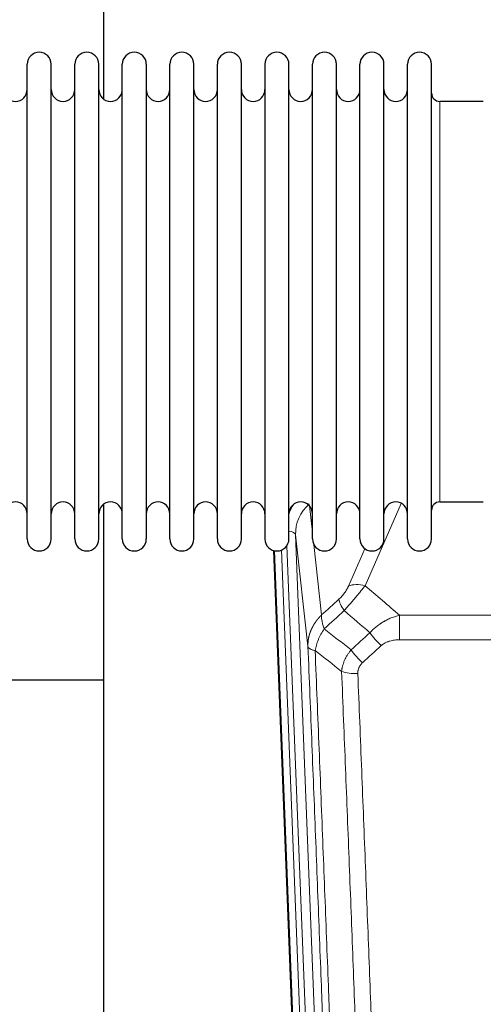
# Model space of a CAD drawing. Header units: inches. Extents: x 0 to 23760, y -13 to 16800.
# Tile 43 of 223: x 5880 to 6077, y 6268 to 6686. Entities that reach past the tile are written whole.
import ezdxf

# ---------------------------------------------------------------- set-up
doc = ezdxf.new("R2010")
doc.units = ezdxf.units.IN
doc.layers.add('254', color=7, linetype='Continuous', true_color=0xffffff)

msp = doc.modelspace()

# ---------------------------------------------------------------- linework, layer by layer
at = {"layer": '254', "color": 2, "linetype": 'Continuous', "lineweight": 25}
for p, q in [((5915.399, 6690.584), (5915.399, 6652.339)), ((5882.939, 6655.735), (5882.939, 6667.135)), ((5893.139, 6655.735), (5893.139, 6667.135)), ((5903.139, 6655.735), (5903.139, 6667.135)), ((5913.339, 6655.735), (5913.339, 6667.135)), ((5923.339, 6655.735), (5923.339, 6667.135)), ((5933.539, 6667.135), (5933.539, 6655.735)), ((5943.539, 6655.735), (5943.539, 6667.135)), ((5953.739, 6655.735), (5953.739, 6667.135)), ((5963.739, 6465.335), (5963.739, 6667.135)), ((5973.939, 6465.335), (5973.939, 6667.135)), ((5983.939, 6667.135), (5983.939, 6465.335)), ((5994.139, 6465.335), (5994.139, 6667.135)), ((6004.139, 6465.335), (6004.139, 6667.135)), ((6014.339, 6465.335), (6014.339, 6667.135)), ((6024.339, 6465.335), (6024.339, 6667.135)), ((6034.539, 6465.335), (6034.539, 6667.135)), ((6044.539, 6465.335), (6044.539, 6667.135)), ((6054.739, 6465.335), (6054.739, 6667.135)), ((5882.939, 6465.335), (5882.939, 6655.735)), ((5893.139, 6465.335), (5893.139, 6655.735)), ((5903.139, 6465.335), (5903.139, 6655.735)), ((5913.339, 6465.335), (5913.339, 6655.735)), ((5923.339, 6465.335), (5923.339, 6655.735)), ((5933.539, 6655.735), (5933.539, 6465.335)), ((5943.539, 6465.335), (5943.539, 6655.735)), ((5953.739, 6465.335), (5953.739, 6655.735)), ((6076.739, 6651.385), (6058.239, 6651.385)), ((5915.399, 6480.126), (5915.399, 6253.326)), ((6058.239, 6481.085), (6076.739, 6481.085)), ((6000.335, 6141.031), (5987.761, 6460.395)), ((5915.378, 6405.36), (5843.397, 6405.36))]:
    msp.add_line(p, q, dxfattribs=at)
at = {"layer": '254', "color": 110, "linetype": 'Continuous', "lineweight": 13}
for p, q in [((6058.239, 6481.085), (6058.239, 6651.385)), ((6041.906, 6480.489), (6026.526, 6445.458)), ((6002.911, 6479.367), (6004.139, 6468.279)), ((5996.975, 6467.113), (6010.041, 6135.219)), ((6002.223, 6419.707), (5996.975, 6467.113)), ((6000.708, 6137.773), (5988.009, 6460.336)), ((5990.944, 6460.604), (6003.702, 6136.553)), ((5993.231, 6462.428), (6006.049, 6136.846)), ((6004.728, 6462.955), (6008.038, 6433.058)), ((6019.464, 6445.309), (6026.445, 6461.207)), ((6041.153, 6432.938), (6274.325, 6432.938)), ((6041.153, 6422.507), (6041.153, 6432.938)), ((6274.325, 6422.507), (6041.153, 6422.507))]:
    msp.add_line(p, q, dxfattribs=at)
at = {"layer": '254', "color": 2, "linetype": 'Continuous', "lineweight": 25}
for centre, radius, start, end in [((5888.039, 6667.135), 5.1, 0, 180), ((5908.239, 6667.135), 5.1, 0, 180), ((5928.439, 6667.135), 5.1, 0, 180), ((5948.639, 6667.135), 5.1, 0, 180), ((5968.839, 6667.135), 5.1, 0, 180), ((5989.039, 6667.135), 5.1, 0, 180), ((6009.239, 6667.135), 5.1, 0, 180), ((6029.439, 6667.135), 5.1, 0, 180), ((6049.639, 6667.135), 5.1, 0, 180), ((5877.939, 6656.385), 5, 180, 0), ((5898.139, 6656.385), 5, 180, 0), ((5918.339, 6656.385), 5, 180, 0), ((5938.539, 6656.385), 5, 180, 0), ((5958.739, 6656.385), 5, 180, 0), ((5978.939, 6656.385), 5, 180, 0), ((5999.139, 6656.385), 5, 180, 0), ((6019.339, 6656.385), 5, 180, 0), ((6039.539, 6656.385), 5, 180, 0), ((6058.239, 6654.885), 3.5, 180, 270), ((5877.939, 6476.085), 5, 0, 180), ((5898.139, 6476.085), 5, 0, 180), ((5918.339, 6476.085), 5, 0, 180), ((5938.539, 6476.085), 5, 0, 180), ((5958.739, 6476.085), 5, 0, 180), ((5978.939, 6476.085), 5, 0, 180), ((5999.139, 6476.085), 5, 0, 180), ((6019.339, 6476.085), 5, 0, 180), ((6039.539, 6476.085), 5, 0, 180), ((6058.239, 6477.585), 3.5, 90, 180), ((5888.039, 6465.335), 5.1, 180, 0), ((5908.239, 6465.335), 5.1, 180, 0), ((5928.439, 6465.335), 5.1, 180, 0), ((5948.639, 6465.335), 5.1, 180, 0), ((5968.839, 6465.335), 5.1, 180, 0), ((5989.039, 6465.335), 5.1, 180, 0), ((6009.239, 6465.335), 5.1, 180, 0), ((6029.439, 6465.335), 5.1, 180, 0), ((6049.639, 6465.335), 5.1, 180, 0)]:
    msp.add_arc(centre, radius, start, end, dxfattribs=at)
at = {"layer": '254', "color": 110, "linetype": 'Continuous', "lineweight": 13}
for centre, major_axis, ratio, start_param, end_param in [((6017.002, 6469.458), (24.034, -0.11), 0.8859493, 2.6223803, 2.8322909), ((6017.002, 6467.611), (20.033, -0.591), 0.8872905, 2.3837407, 3.2028538), ((5992.983, 6466.893), (3.997, 0.157), 0.4614673, 0.0341943, 1.2593116), ((6026.526, 6439.287), (-9.156, 4.02), 0.5833249, 4.9631119, 5.806783), ((6022.439, 6433.689), (6.719, -7.407), 0.3029797, 3.5431496, 4.2886573), ((6033.394, 6424.301), (6.736, -7.391), 0.3030979, 4.2875497, 5.03344), ((6025.385, 6417.009), (6.729, -7.397), 0.3051216, 4.2889758, 5.0360109), ((6023.413, 6412.416), (-9.992, -0.404), 0.431453, 0.7935197, 1.5533391)]:
    msp.add_ellipse(centre, major_axis=major_axis, ratio=ratio, start_param=start_param, end_param=end_param, dxfattribs=at)
for points, knots in [([(6019.464, 6445.309), (6019.439, 6445.251), (6019.413, 6445.193), (6019.36, 6445.077), (6019.333, 6445.019), (6019.25, 6444.843), (6019.193, 6444.725), (6019.014, 6444.37), (6018.885, 6444.131), (6018.677, 6443.768), (6018.605, 6443.646), (6018.494, 6443.463), (6018.437, 6443.371), (6018.378, 6443.279), (6018.339, 6443.217), (6018.319, 6443.186), (6018.14, 6442.908), (6017.973, 6442.663), (6017.622, 6442.177), (6017.438, 6441.936), (6017.198, 6441.637), (6017.125, 6441.547), (6017.051, 6441.458), (6017.001, 6441.399), (6016.976, 6441.369), (6016.851, 6441.221), (6016.75, 6441.105), (6016.443, 6440.762), (6016.235, 6440.541), (6015.811, 6440.115), (6015.596, 6439.909), (6015.377, 6439.71)], [0, 0, 0, 0, 0.03125, 0.03125, 0.0625, 0.0625, 0.125, 0.125, 0.25, 0.25, 0.3125, 0.3125, 0.34375, 0.359375, 0.359375, 0.375, 0.375, 0.5, 0.5, 0.625, 0.625, 0.65625, 0.671875, 0.671875, 0.6875, 0.6875, 0.75, 0.75, 0.875, 0.875, 1, 1, 1, 1]), ([(6017.63, 6434.878), (6018.014, 6435.316), (6018.785, 6436.201), (6019.56, 6437.1), (6020.144, 6437.781), (6020.339, 6438.008), (6020.583, 6438.294), (6020.632, 6438.352), (6020.729, 6438.466), (6020.876, 6438.638), (6021.021, 6438.809), (6021.506, 6439.379), (6021.889, 6439.833), (6022.648, 6440.736), (6023.024, 6441.185), (6023.488, 6441.744), (6023.581, 6441.855), (6023.765, 6442.078), (6024.04, 6442.41), (6024.311, 6442.737), (6024.845, 6443.386), (6025.193, 6443.812), (6025.702, 6444.438), (6025.87, 6444.645), (6026.119, 6444.953), (6026.201, 6445.055), (6026.364, 6445.257), (6026.445, 6445.358), (6026.526, 6445.458)], [0, 0, 0, 0, 0.125, 0.25, 0.25, 0.3125, 0.3125, 0.328125, 0.328125, 0.34375, 0.375, 0.375, 0.5, 0.5, 0.625, 0.625, 0.65625, 0.65625, 0.6875, 0.75, 0.75, 0.875, 0.875, 0.9375, 0.9375, 0.96875, 0.96875, 1, 1, 1, 1]), ([(6002.223, 6419.707), (6002.222, 6419.727), (6002.221, 6419.766), (6002.219, 6419.826), (6002.217, 6419.886), (6002.216, 6419.946), (6002.215, 6420.005), (6002.214, 6420.065), (6002.213, 6420.125), (6002.213, 6420.184), (6002.212, 6420.244), (6002.212, 6420.304), (6002.213, 6420.363), (6002.213, 6420.423), (6002.214, 6420.482), (6002.215, 6420.542), (6002.216, 6420.602), (6002.218, 6420.661), (6002.219, 6420.721), (6002.221, 6420.78), (6002.223, 6420.84), (6002.226, 6420.899), (6002.228, 6420.959), (6002.231, 6421.018), (6002.234, 6421.077), (6002.237, 6421.137), (6002.241, 6421.196), (6002.245, 6421.256), (6002.249, 6421.315), (6002.253, 6421.374), (6002.257, 6421.433), (6002.262, 6421.493), (6002.267, 6421.552), (6002.272, 6421.611), (6002.278, 6421.67), (6002.283, 6421.729), (6002.289, 6421.788), (6002.295, 6421.847), (6002.301, 6421.907), (6002.308, 6421.966), (6002.314, 6422.024), (6002.321, 6422.083), (6002.328, 6422.142), (6002.336, 6422.201), (6002.343, 6422.26), (6002.351, 6422.319), (6002.359, 6422.378), (6002.368, 6422.436), (6002.376, 6422.495), (6002.385, 6422.554), (6002.394, 6422.612), (6002.403, 6422.671), (6002.412, 6422.729), (6002.422, 6422.788), (6002.432, 6422.846), (6002.442, 6422.905), (6002.452, 6422.963), (6002.462, 6423.021), (6002.473, 6423.08), (6002.484, 6423.138), (6002.495, 6423.196), (6002.506, 6423.254), (6002.518, 6423.312), (6002.529, 6423.37), (6002.541, 6423.428), (6002.553, 6423.486), (6002.566, 6423.544), (6002.578, 6423.602), (6002.591, 6423.66), (6002.604, 6423.717), (6002.617, 6423.775), (6002.631, 6423.833), (6002.644, 6423.89), (6002.658, 6423.948), (6002.672, 6424.005), (6002.686, 6424.063), (6002.701, 6424.12), (6002.715, 6424.177), (6002.73, 6424.235), (6002.745, 6424.292), (6002.761, 6424.349), (6002.776, 6424.406), (6002.792, 6424.463), (6002.808, 6424.52), (6002.824, 6424.577), (6002.84, 6424.634), (6002.856, 6424.691), (6002.873, 6424.747), (6002.89, 6424.804), (6002.907, 6424.861), (6002.924, 6424.917), (6002.942, 6424.974), (6002.959, 6425.03), (6002.977, 6425.086), (6002.995, 6425.143), (6003.014, 6425.199), (6003.032, 6425.255), (6003.051, 6425.311), (6003.07, 6425.367), (6003.089, 6425.423), (6003.108, 6425.479), (6003.127, 6425.535), (6003.147, 6425.59), (6003.167, 6425.646), (6003.187, 6425.702), (6003.207, 6425.757), (6003.227, 6425.813), (6003.248, 6425.868), (6003.268, 6425.923), (6003.289, 6425.979), (6003.31, 6426.034), (6003.332, 6426.089), (6003.353, 6426.144), (6003.375, 6426.199), (6003.397, 6426.254), (6003.419, 6426.309), (6003.441, 6426.363), (6003.463, 6426.418), (6003.486, 6426.473), (6003.509, 6426.527), (6003.532, 6426.581), (6003.555, 6426.636), (6003.578, 6426.69), (6003.602, 6426.744), (6003.625, 6426.798), (6003.649, 6426.852), (6003.673, 6426.906), (6003.697, 6426.96), (6003.722, 6427.014), (6003.746, 6427.068), (6003.771, 6427.121), (6003.796, 6427.175), (6003.821, 6427.228), (6003.846, 6427.282), (6003.872, 6427.335), (6003.897, 6427.388), (6003.923, 6427.441), (6003.949, 6427.494), (6003.975, 6427.547), (6004.002, 6427.6), (6004.028, 6427.653), (6004.055, 6427.705), (6004.081, 6427.758), (6004.108, 6427.811), (6004.135, 6427.863), (6004.163, 6427.915), (6004.19, 6427.968), (6004.218, 6428.02), (6004.246, 6428.072), (6004.274, 6428.124), (6004.302, 6428.176), (6004.33, 6428.227), (6004.358, 6428.279), (6004.387, 6428.331), (6004.416, 6428.382), (6004.445, 6428.434), (6004.474, 6428.485), (6004.503, 6428.536), (6004.532, 6428.587), (6004.562, 6428.638), (6004.592, 6428.689), (6004.621, 6428.74), (6004.651, 6428.791), (6004.682, 6428.842), (6004.712, 6428.892), (6004.742, 6428.943), (6004.773, 6428.993), (6004.804, 6429.044), (6004.835, 6429.094), (6004.866, 6429.144), (6004.897, 6429.194), (6004.929, 6429.244), (6004.96, 6429.294), (6004.992, 6429.343), (6005.024, 6429.393), (6005.056, 6429.442), (6005.088, 6429.492), (6005.12, 6429.541), (6005.153, 6429.59), (6005.185, 6429.639), (6005.218, 6429.688), (6005.251, 6429.737), (6005.284, 6429.786), (6005.317, 6429.835), (6005.35, 6429.883), (6005.384, 6429.932), (6005.417, 6429.98), (6005.451, 6430.029), (6005.485, 6430.077), (6005.519, 6430.125), (6005.553, 6430.173), (6005.587, 6430.221), (6005.621, 6430.269), (6005.656, 6430.316), (6005.691, 6430.364), (6005.725, 6430.411), (6005.76, 6430.459), (6005.796, 6430.506), (6005.831, 6430.553), (6005.866, 6430.6), (6005.902, 6430.647), (6005.937, 6430.694), (6005.973, 6430.741), (6006.009, 6430.787), (6006.045, 6430.834), (6006.081, 6430.88), (6006.117, 6430.926), (6006.154, 6430.973), (6006.19, 6431.019), (6006.227, 6431.065), (6006.263, 6431.111), (6006.3, 6431.156), (6006.337, 6431.202), (6006.374, 6431.247), (6006.412, 6431.293), (6006.449, 6431.338), (6006.487, 6431.383), (6006.524, 6431.428), (6006.562, 6431.473), (6006.6, 6431.518), (6006.638, 6431.563), (6006.676, 6431.608), (6006.714, 6431.652), (6006.752, 6431.697), (6006.791, 6431.741), (6006.829, 6431.785), (6006.868, 6431.829), (6006.907, 6431.873), (6006.946, 6431.917), (6006.985, 6431.961), (6007.024, 6432.005), (6007.063, 6432.048), (6007.103, 6432.091), (6007.142, 6432.135), (6007.182, 6432.178), (6007.221, 6432.221), (6007.261, 6432.264), (6007.301, 6432.307), (6007.341, 6432.35), (6007.381, 6432.392), (6007.422, 6432.435), (6007.462, 6432.477), (6007.502, 6432.519), (6007.543, 6432.562), (6007.584, 6432.604), (6007.624, 6432.645), (6007.665, 6432.687), (6007.706, 6432.729), (6007.747, 6432.771), (6007.788, 6432.812), (6007.83, 6432.853), (6007.871, 6432.895), (6007.913, 6432.936), (6007.954, 6432.977), (6007.996, 6433.018), (6008.024, 6433.045), (6008.038, 6433.058)], [0, 0, 0, 0, 0.0042303, 0.0084583, 0.0126838, 0.016907, 0.0211277, 0.0253461, 0.0295621, 0.0337757, 0.037987, 0.0421959, 0.0464023, 0.0506064, 0.0548082, 0.0590075, 0.0632045, 0.0673991, 0.0715913, 0.0757811, 0.0799686, 0.0841537, 0.0883364, 0.0925167, 0.0966947, 0.1008703, 0.1050435, 0.1092144, 0.1133829, 0.117549, 0.1217128, 0.1258741, 0.1300332, 0.1341898, 0.1383441, 0.1424961, 0.1466456, 0.1507929, 0.1549377, 0.1590802, 0.1632203, 0.1673581, 0.1714935, 0.1756266, 0.1797573, 0.1838856, 0.1880116, 0.1921352, 0.1962565, 0.2003755, 0.204492, 0.2086063, 0.2127182, 0.2168277, 0.2209349, 0.2250397, 0.2291422, 0.2332423, 0.2373401, 0.2414356, 0.2455287, 0.2496195, 0.2537079, 0.257794, 0.2618777, 0.2659591, 0.2700382, 0.2741149, 0.2781893, 0.2822614, 0.2863311, 0.2903985, 0.2944635, 0.2985262, 0.3025866, 0.3066447, 0.3107004, 0.3147538, 0.3188048, 0.3228536, 0.3269, 0.3309441, 0.3349858, 0.3390253, 0.3430624, 0.3470972, 0.3511296, 0.3551598, 0.3591876, 0.3632131, 0.3672363, 0.3712571, 0.3752757, 0.3792919, 0.3833058, 0.3873174, 0.3913267, 0.3953337, 0.3993384, 0.4033407, 0.4073408, 0.4113385, 0.4153339, 0.419327, 0.4233179, 0.4273064, 0.4312926, 0.4352765, 0.4392581, 0.4432373, 0.4472143, 0.451189, 0.4551614, 0.4591315, 0.4630993, 0.4670648, 0.471028, 0.4749889, 0.4789475, 0.4829038, 0.4868578, 0.4908095, 0.494759, 0.4987061, 0.502651, 0.5065936, 0.5105338, 0.5144718, 0.5184076, 0.522341, 0.5262721, 0.530201, 0.5341276, 0.5380519, 0.5419739, 0.5458936, 0.5498111, 0.5537262, 0.5576392, 0.5615498, 0.5654581, 0.5693642, 0.573268, 0.5771696, 0.5810688, 0.5849658, 0.5888606, 0.592753, 0.5966432, 0.6005311, 0.6044168, 0.6083002, 0.6121813, 0.6160602, 0.6199368, 0.6238111, 0.6276832, 0.6315531, 0.6354206, 0.6392859, 0.643149, 0.6470098, 0.6508684, 0.6547247, 0.6585787, 0.6624305, 0.66628, 0.6701273, 0.6739724, 0.6778152, 0.6816557, 0.685494, 0.6893301, 0.6931639, 0.6969955, 0.7008248, 0.7046519, 0.7084768, 0.7122994, 0.7161198, 0.7199379, 0.7237539, 0.7275675, 0.731379, 0.7351882, 0.7389952, 0.7427999, 0.7466024, 0.7504027, 0.7542008, 0.7579966, 0.7617902, 0.7655816, 0.7693708, 0.7731577, 0.7769424, 0.7807249, 0.7845052, 0.7882833, 0.7920591, 0.7958327, 0.7996042, 0.8033734, 0.8071403, 0.8109051, 0.8146677, 0.818428, 0.8221862, 0.8259421, 0.8296958, 0.8334474, 0.8371967, 0.8409438, 0.8446887, 0.8484314, 0.8521719, 0.8559102, 0.8596463, 0.8633802, 0.867112, 0.8708415, 0.8745688, 0.8782939, 0.8820169, 0.8857376, 0.8894562, 0.8931726, 0.8968867, 0.9005987, 0.9043086, 0.9080162, 0.9117216, 0.9154249, 0.919126, 0.9228249, 0.9265216, 0.9302161, 0.9339085, 0.9375987, 0.9412867, 0.9449725, 0.9486562, 0.9523377, 0.956017, 0.9596942, 0.9633691, 0.967042, 0.9707126, 0.9743811, 0.9780474, 0.9817116, 0.9853736, 0.9890334, 0.9926911, 0.9963466, 1, 1, 1, 1]), ([(6009.143, 6427.172), (6009.037, 6427.456), (6008.936, 6427.738), (6008.749, 6428.295), (6008.662, 6428.57), (6008.503, 6429.113), (6008.43, 6429.38), (6008.301, 6429.904), (6008.245, 6430.16), (6008.148, 6430.661), (6008.108, 6430.906), (6008.045, 6431.38), (6008.023, 6431.61), (6007.982, 6432.275), (6007.991, 6432.686), (6008.038, 6433.058)], [0, 0, 0, 0, 0.125, 0.125, 0.25, 0.25, 0.375, 0.375, 0.5, 0.5, 0.625, 0.625, 0.75, 0.75, 1, 1, 1, 1]), ([(6028.577, 6425.488), (6028.776, 6425.716), (6028.982, 6425.941), (6029.299, 6426.273), (6029.406, 6426.383), (6029.623, 6426.6), (6029.732, 6426.707), (6030.285, 6427.238), (6030.746, 6427.645), (6031.703, 6428.422), (6032.199, 6428.794), (6032.841, 6429.236), (6032.971, 6429.323), (6033.166, 6429.453), (6033.232, 6429.496), (6033.363, 6429.581), (6033.429, 6429.623), (6033.76, 6429.833), (6034.095, 6430.036), (6034.435, 6430.232), (6034.571, 6430.31), (6034.639, 6430.348), (6034.845, 6430.463), (6034.982, 6430.538), (6035.396, 6430.759), (6035.674, 6430.9), (6036.511, 6431.309), (6037.076, 6431.561), (6038.219, 6432.023), (6038.797, 6432.234), (6039.966, 6432.616), (6040.556, 6432.787), (6041.153, 6432.938)], [0, 0, 0, 0, 0.0625, 0.0625, 0.09375, 0.09375, 0.125, 0.125, 0.25, 0.25, 0.375, 0.375, 0.40625, 0.40625, 0.421875, 0.421875, 0.4375, 0.4375, 0.5, 0.515625, 0.515625, 0.53125, 0.53125, 0.5625, 0.5625, 0.625, 0.625, 0.75, 0.75, 0.875, 0.875, 1, 1, 1, 1]), ([(6005.278, 6417.926), (6005.407, 6418.671), (6005.586, 6419.434), (6006.042, 6420.978), (6006.32, 6421.76), (6006.808, 6422.933), (6006.982, 6423.325), (6007.354, 6424.106), (6007.552, 6424.495), (6008.178, 6425.657), (6008.64, 6426.423), (6009.143, 6427.172)], [0, 0, 0, 0, 0.25, 0.25, 0.5, 0.5, 0.625, 0.625, 0.75, 0.75, 1, 1, 1, 1]), ([(6033.394, 6420.032), (6033.519, 6420.147), (6033.649, 6420.257), (6033.851, 6420.416), (6033.919, 6420.468), (6034.057, 6420.57), (6034.126, 6420.62), (6034.479, 6420.862), (6034.773, 6421.037), (6035.383, 6421.356), (6035.699, 6421.499), (6036.107, 6421.659), (6036.189, 6421.69), (6036.354, 6421.75), (6036.436, 6421.779), (6036.685, 6421.863), (6036.851, 6421.915), (6037.352, 6422.06), (6037.689, 6422.141), (6038.369, 6422.279), (6038.711, 6422.334), (6039.401, 6422.422), (6039.748, 6422.454), (6040.447, 6422.497), (6040.799, 6422.507), (6041.153, 6422.507)], [0, 0, 0, 0, 0.0625, 0.0625, 0.09375, 0.09375, 0.125, 0.125, 0.25, 0.25, 0.375, 0.375, 0.40625, 0.40625, 0.4375, 0.4375, 0.5, 0.5, 0.625, 0.625, 0.75, 0.75, 0.875, 0.875, 1, 1, 1, 1]), ([(6002.223, 6419.707), (6002.252, 6419.503), (6002.343, 6419.307), (6002.565, 6419.033), (6002.654, 6418.945), (6002.86, 6418.776), (6002.977, 6418.695), (6003.239, 6418.542), (6003.383, 6418.469), (6003.697, 6418.333), (6003.867, 6418.27), (6004.231, 6418.154), (6004.425, 6418.1), (6004.836, 6418.005), (6005.052, 6417.963), (6005.278, 6417.926)], [0, 0, 0, 0, 0.25, 0.25, 0.375, 0.375, 0.5, 0.5, 0.625, 0.625, 0.75, 0.75, 0.875, 0.875, 1, 1, 1, 1]), ([(6014.418, 6097.038), (6013.973, 6109.886), (6013.067, 6135.737), (6011.661, 6174.981), (6010.69, 6201.455), (6010.136, 6216.434), (6010.074, 6218.099), (6009.95, 6221.433), (6009.764, 6226.436), (6009.328, 6238.135), (6008.949, 6248.204), (6008.631, 6256.618), (6008.567, 6258.301), (6008.44, 6261.671), (6008.248, 6266.729), (6007.798, 6278.553), (6007.407, 6288.725), (6006.621, 6309.12), (6005.558, 6336.448), (6003.917, 6377.842), (6002.793, 6405.707), (6002.223, 6419.707)], [0, 0, 0, 0, 0.125, 0.25, 0.375, 0.375, 0.390625, 0.390625, 0.40625, 0.4375, 0.5, 0.5, 0.515625, 0.515625, 0.53125, 0.5625, 0.625, 0.625, 0.75, 0.875, 1, 1, 1, 1]), ([(6005.278, 6417.926), (6005.85, 6403.873), (6006.977, 6375.903), (6008.623, 6334.351), (6009.689, 6306.92), (6010.477, 6286.447), (6010.868, 6276.236), (6011.32, 6264.367), (6011.512, 6259.29), (6011.64, 6255.908), (6011.704, 6254.217), (6012.023, 6245.772), (6012.403, 6235.665), (6012.841, 6223.921), (6013.027, 6218.899), (6013.151, 6215.552), (6013.213, 6213.881), (6013.769, 6198.844), (6014.742, 6172.269), (6016.153, 6132.876), (6017.061, 6106.926), (6017.507, 6094.03)], [0, 0, 0, 0, 0.125, 0.25, 0.375, 0.375, 0.4375, 0.46875, 0.484375, 0.484375, 0.5, 0.5, 0.5625, 0.59375, 0.609375, 0.609375, 0.625, 0.625, 0.75, 0.875, 1, 1, 1, 1]), ([(6016.53, 6409.059), (6016.566, 6409.453), (6016.62, 6409.847), (6016.708, 6410.342), (6016.726, 6410.441), (6016.766, 6410.639), (6016.787, 6410.738), (6016.853, 6411.035), (6016.901, 6411.232), (6017.057, 6411.823), (6017.299, 6412.607), (6017.606, 6413.383), (6017.862, 6413.962), (6017.974, 6414.203), (6018.093, 6414.443), (6018.141, 6414.539), (6018.165, 6414.586), (6018.238, 6414.73), (6018.288, 6414.825), (6018.543, 6415.3), (6018.761, 6415.673), (6019.226, 6416.409), (6019.72, 6417.132), (6020.272, 6417.832), (6020.563, 6418.177)], [0, 0, 0, 0, 0.125, 0.125, 0.15625, 0.15625, 0.1875, 0.1875, 0.25, 0.25, 0.375, 0.5, 0.5, 0.5625, 0.578125, 0.578125, 0.59375, 0.59375, 0.625, 0.625, 0.75, 0.75, 0.875, 1, 1, 1, 1]), ([(6028.504, 6090.461), (6028.066, 6103.159), (6027.174, 6128.704), (6026.253, 6154.551), (6025.55, 6174.049), (6025.313, 6180.567), (6024.837, 6193.641), (6024.597, 6200.197), (6023.87, 6219.921), (6023.379, 6233.142), (6022.754, 6249.756), (6022.629, 6253.083), (6022.377, 6259.745), (6021.998, 6269.75), (6021.615, 6279.792), (6020.844, 6299.925), (6019.8, 6326.899), (6018.19, 6367.751), (6017.088, 6395.246), (6016.53, 6409.059)], [0, 0, 0, 0, 0.125, 0.25, 0.25, 0.3125, 0.3125, 0.375, 0.375, 0.5, 0.5, 0.53125, 0.53125, 0.5625, 0.625, 0.625, 0.75, 0.875, 1, 1, 1, 1]), ([(6023.413, 6408.098), (6023.405, 6408.312), (6023.407, 6408.525), (6023.424, 6408.791), (6023.428, 6408.844), (6023.438, 6408.951), (6023.444, 6409.004), (6023.463, 6409.163), (6023.478, 6409.268), (6023.534, 6409.582), (6023.582, 6409.789), (6023.702, 6410.196), (6023.774, 6410.396), (6023.901, 6410.693), (6023.946, 6410.791), (6024.018, 6410.937), (6024.043, 6410.985), (6024.094, 6411.081), (6024.12, 6411.129), (6024.255, 6411.366), (6024.373, 6411.549), (6024.629, 6411.902), (6024.767, 6412.072), (6025.062, 6412.4), (6025.219, 6412.558), (6025.385, 6412.71)], [0, 0, 0, 0, 0.125, 0.125, 0.15625, 0.15625, 0.1875, 0.1875, 0.25, 0.25, 0.375, 0.375, 0.5, 0.5, 0.5625, 0.5625, 0.59375, 0.59375, 0.625, 0.625, 0.75, 0.75, 0.875, 0.875, 1, 1, 1, 1]), ([(6023.413, 6408.098), (6023.971, 6394.268), (6025.071, 6366.738), (6026.679, 6325.834), (6027.721, 6298.825), (6028.492, 6278.667), (6028.874, 6268.612), (6029.253, 6258.594), (6029.504, 6251.924), (6029.629, 6248.593), (6030.253, 6231.957), (6030.744, 6218.72), (6031.469, 6198.971), (6031.709, 6192.407), (6032.185, 6179.316), (6032.421, 6172.789), (6033.123, 6153.266), (6034.044, 6127.387), (6034.934, 6101.809), (6035.372, 6089.095)], [0, 0, 0, 0, 0.125, 0.25, 0.375, 0.375, 0.4375, 0.46875, 0.46875, 0.5, 0.5, 0.625, 0.625, 0.6875, 0.6875, 0.75, 0.75, 0.875, 1, 1, 1, 1])]:
    msp.add_open_spline(points, degree=3, knots=knots, dxfattribs=at)
for points in [[(6026.526, 6445.458), (6031.405, 6441.287), (6036.28, 6437.114), (6041.153, 6432.938)], [(6008.038, 6433.058), (6010.484, 6435.274), (6012.931, 6437.491), (6015.377, 6439.71)], [(6017.63, 6434.878), (6014.802, 6432.307), (6011.973, 6429.739), (6009.143, 6427.172)], [(6028.577, 6425.488), (6024.93, 6428.619), (6021.281, 6431.749), (6017.63, 6434.878)], [(6009.143, 6427.172), (6012.948, 6424.169), (6016.754, 6421.171), (6020.563, 6418.177)], [(6020.563, 6418.177), (6023.234, 6420.611), (6025.906, 6423.048), (6028.577, 6425.488)], [(6016.53, 6409.059), (6012.778, 6412.01), (6009.027, 6414.966), (6005.278, 6417.926)], [(6033.394, 6420.032), (6030.725, 6417.589), (6028.055, 6415.149), (6025.385, 6412.71)]]:
    msp.add_open_spline(points, degree=3, dxfattribs=at)

doc.saveas('drawing.dxf')
